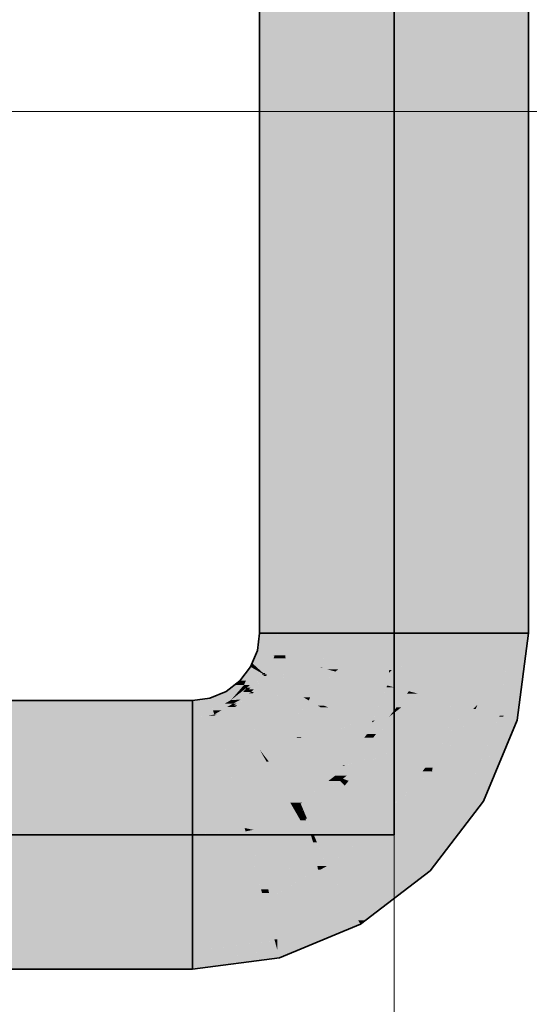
# Model space of a CAD drawing. Extents: x -223 to 557, y -138 to 606.
# Tile 226 of 256: x 139.06 to 141.41, y 355.56 to 360.1. Entities that reach past the tile are written whole.
import ezdxf

# ---------------------------------------------------------------- set-up
doc = ezdxf.new("R2010")
doc.units = 0
doc.layers.get('0').update_dxf_attribs({"lineweight": 35})
doc.layers.add('0-Shading', color=7, linetype='Continuous', lineweight=35)
doc.layers.add('5_EG-AUSBAU', color=7, linetype='Continuous', lineweight=25)
doc.layers.add('H_Ruecklauf', color=5, linetype='Continuous', lineweight=35, true_color=0x0000ff)
doc.layers.add('H_Ruecklauf_Beschriftung', color=5, linetype='Continuous', lineweight=18, true_color=0x0000ff)

# ---------------------------------------------------------------- blocks, each defined once
blk = doc.blocks.new('Shading-A07ALDT91N', base_point=(-32.248, 361.5577))
at = {"layer": '0-Shading', "color": 174, "true_color": 0x0000a0}
for points in [[(140.2527, 358.5075), (140.1696, 358.5075), (140.2527, 362.6745)], [(140.1696, 358.5075), (140.2527, 362.6745), (140.1696, 362.6745)], [(141.4096, 358.5075), (141.3265, 358.5075), (141.4096, 362.6745)], [(141.3265, 358.5075), (141.4096, 362.6745), (141.3265, 362.6745)], [(140.1696, 357.3506), (140.2527, 357.3506), (140.1696, 358.5075)], [(140.2527, 357.3506), (140.2527, 358.5075), (140.1696, 358.5075)], [(141.3265, 357.3506), (141.4096, 357.3506), (141.4096, 358.5075)], [(141.3265, 357.3506), (141.4096, 358.5075), (141.3265, 358.5075)], [(140.1696, 357.2729), (140.2527, 357.2729), (140.1696, 357.3506)], [(140.2527, 357.2729), (140.1696, 357.3506), (140.2527, 357.3506)], [(141.3265, 357.2729), (141.4096, 357.2729), (141.3265, 357.3506)], [(141.4096, 357.2729), (141.3265, 357.3506), (141.4096, 357.3506)], [(140.2382, 357.1927), (140.159, 357.1927), (140.2527, 357.2729)], [(140.159, 357.1927), (140.2527, 357.2729), (140.1696, 357.2729)], [(140.2394, 357.1724), (140.2346, 357.1724), (140.2527, 357.2729)], [(141.3914, 357.1352), (141.3084, 357.1352), (141.4096, 357.2729)], [(141.3084, 357.1352), (141.4096, 357.2729), (141.3265, 357.2729)], [(140.2129, 357.1352), (140.1352, 357.1352), (140.2346, 357.1724)], [(140.1352, 357.1352), (140.2346, 357.1724), (140.1506, 357.1724)], [(140.2346, 357.1724), (140.1506, 357.1724), (140.159, 357.1927)], [(140.2346, 357.1724), (140.2382, 357.1927), (140.159, 357.1927)], [(140.1959, 357.089), (140.1861, 357.089), (140.2393, 357.1712)], [(140.1861, 357.089), (140.2393, 357.1712), (140.2338, 357.1712)], [(140.2027, 357.083), (140.1927, 357.083), (140.2393, 357.1712)], [(140.2393, 357.1712), (140.2338, 357.1712), (140.2346, 357.1724)], [(140.2393, 357.1712), (140.2394, 357.1724), (140.2346, 357.1724)], [(140.1327, 357.1152), (140.126, 357.1152), (140.1281, 357.1179)], [(140.133, 357.1179), (140.1281, 357.1179), (140.1352, 357.1352)], [(140.1327, 357.1152), (140.133, 357.1179), (140.1281, 357.1179)], [(140.1572, 357.1152), (140.1327, 357.1152), (140.1352, 357.1352)], [(140.1861, 357.089), (140.2129, 357.1352), (140.1352, 357.1352)], [(141.2948, 356.8932), (141.2765, 356.8932), (141.3914, 357.1352)], [(141.2765, 356.8932), (141.3914, 357.1352), (141.3084, 357.1352)], [(141.3688, 356.9629), (141.3226, 356.9629), (141.3914, 357.1352)], [(140.1061, 357.0537), (140.0788, 357.0537), (140.1327, 357.1152)], [(140.0788, 357.0537), (140.1327, 357.1152), (140.126, 357.1152)], [(140.1254, 357.0347), (140.0978, 357.0347), (140.1841, 357.0856)], [(140.0978, 357.0347), (140.1841, 357.0856), (140.1199, 357.0856)], [(140.1272, 357.0219), (140.1106, 357.0219), (140.1917, 357.0812)], [(140.1106, 357.0219), (140.1917, 357.0812), (140.179, 357.0812)], [(140.142, 357.0139), (140.1186, 357.0139), (140.2, 357.0764)], [(140.1186, 357.0139), (140.2, 357.0764), (140.1865, 357.0764)], [(140.1841, 357.0856), (140.1199, 357.0856), (140.1327, 357.1152)], [(140.1427, 357.0017), (140.1308, 357.0017), (140.2, 357.0764)], [(140.1781, 357.089), (140.1572, 357.1152), (140.1327, 357.1152)], [(140.1861, 357.089), (140.1781, 357.089), (140.1572, 357.1152)], [(140.1841, 357.0856), (140.1861, 357.089), (140.1781, 357.089)], [(140.1917, 357.0812), (140.179, 357.0812), (140.1841, 357.0856)], [(140.1899, 357.0856), (140.1841, 357.0856), (140.1861, 357.089)], [(140.1885, 357.083), (140.1899, 357.0856), (140.1841, 357.0856)], [(140.1927, 357.083), (140.1959, 357.089), (140.1861, 357.089)], [(140.2, 357.0764), (140.1865, 357.0764), (140.1917, 357.0812)], [(140.1927, 357.083), (140.1885, 357.083), (140.1899, 357.0856)], [(140.1917, 357.0812), (140.1927, 357.083), (140.1885, 357.083)], [(140.1947, 357.0812), (140.1917, 357.0812), (140.1927, 357.083)], [(140.2, 357.0764), (140.1947, 357.0812), (140.1917, 357.0812)], [(140.2, 357.0764), (140.2027, 357.083), (140.1927, 357.083)], [(140.0717, 357.0045), (140.0146, 357.0045), (140.0978, 357.0347)], [(140.0146, 357.0045), (140.0978, 357.0347), (140.054, 357.0347)], [(140.0978, 357.0347), (140.054, 357.0347), (140.0788, 357.0537)], [(140.0978, 357.0347), (140.1061, 357.0537), (140.0788, 357.0537)], [(140.1106, 357.0219), (140.0868, 357.0219), (140.0978, 357.0347)], [(140.1106, 357.0219), (140.1254, 357.0347), (140.0978, 357.0347)], [(140.0325, 356.9735), (139.9398, 356.9735), (140.0146, 357.0045)], [(140.0374, 356.9649), (140.0717, 357.0045), (140.0146, 357.0045)], [(140.0612, 356.9649), (140.0374, 356.9649), (140.1106, 357.0219)], [(140.0374, 356.9649), (140.0894, 357.0054), (140.0725, 357.0054)], [(140.0635, 356.9484), (140.0469, 356.9484), (140.1375, 356.995)], [(140.0669, 356.9408), (140.0513, 356.9408), (140.1375, 356.995)], [(140.062, 356.9658), (140.1308, 357.0017), (140.0931, 357.0017)], [(140.0807, 356.9658), (140.062, 356.9658), (140.1375, 356.995)], [(140.062, 356.9658), (140.1375, 356.995), (140.1178, 356.995)], [(140.0725, 357.0054), (140.1106, 357.0219), (140.0868, 357.0219)], [(140.0894, 357.0054), (140.0725, 357.0054), (140.1106, 357.0219)], [(140.1308, 357.0017), (140.0931, 357.0017), (140.1297, 357.0028)], [(140.0931, 357.0017), (140.1297, 357.0028), (140.0941, 357.0028)], [(140.0941, 357.0028), (140.1186, 357.0139), (140.1037, 357.0139)], [(140.1297, 357.0028), (140.0941, 357.0028), (140.1186, 357.0139)], [(140.1186, 357.0139), (140.1037, 357.0139), (140.1106, 357.0219)], [(140.1186, 357.0139), (140.1272, 357.0219), (140.1106, 357.0219)], [(140.1375, 356.995), (140.1178, 356.995), (140.1308, 357.0017)], [(140.1308, 357.0017), (140.142, 357.0139), (140.1186, 357.0139)], [(140.1375, 356.995), (140.1427, 357.0017), (140.1308, 357.0017)], [(99.1439, 356.8998), (139.8596, 356.8998), (99.1439, 356.9629)], [(139.8596, 356.8998), (99.1439, 356.9629), (139.8596, 356.9629)], [(139.9426, 356.9629), (139.8596, 356.9629), (139.9398, 356.9735)], [(139.955, 356.917), (139.8596, 356.917), (139.9426, 356.9629)], [(139.8596, 356.917), (139.9426, 356.9629), (139.8596, 356.9629)], [(139.9421, 356.9649), (140.0325, 356.9735), (139.9398, 356.9735)], [(140.0374, 356.9649), (139.9421, 356.9649), (140.0325, 356.9735)], [(139.955, 356.917), (140.0374, 356.9649), (139.9421, 356.9649)], [(139.9929, 356.917), (139.955, 356.917), (140.0469, 356.9484)], [(139.955, 356.917), (140.0469, 356.9484), (140.009, 356.9484)], [(140.0469, 356.9484), (140.009, 356.9484), (140.0374, 356.9649)], [(140.0561, 356.9325), (140.0195, 356.9325), (140.0469, 356.9484)], [(140.0469, 356.9484), (140.0612, 356.9649), (140.0374, 356.9649)], [(140.0469, 356.9484), (140.0807, 356.9658), (140.062, 356.9658)], [(140.0513, 356.9408), (140.0635, 356.9484), (140.0469, 356.9484)], [(140.0561, 356.9325), (140.0669, 356.9408), (140.0513, 356.9408)], [(141.3605, 356.8998), (141.2974, 356.8998), (141.3688, 356.9629)], [(141.2974, 356.8998), (141.3688, 356.9629), (141.3226, 356.9629)], [(99.1439, 356.8799), (139.8596, 356.8799), (99.1439, 356.8998)], [(139.8596, 356.8799), (99.1439, 356.8998), (139.8596, 356.8998)], [(139.8596, 356.8998), (139.955, 356.917), (139.8596, 356.917)], [(139.9596, 356.8998), (139.8596, 356.8998), (139.955, 356.917)], [(139.9601, 356.8979), (139.8596, 356.8979), (139.9596, 356.8998)], [(139.8596, 356.8979), (139.9596, 356.8998), (139.8596, 356.8998)], [(139.8596, 356.8799), (139.9601, 356.8979), (139.8596, 356.8979)], [(139.8596, 356.8799), (139.9613, 356.8932), (139.9341, 356.8932)], [(139.9613, 356.8932), (139.9341, 356.8932), (139.9601, 356.8979)], [(139.9601, 356.8979), (139.9929, 356.917), (139.955, 356.917)], [(139.9726, 356.8979), (139.9601, 356.8979), (140.0561, 356.9325)], [(139.9601, 356.8979), (140.0561, 356.9325), (140.0195, 356.9325)], [(139.9613, 356.8932), (139.9726, 356.8979), (139.9601, 356.8979)], [(141.2484, 356.8252), (141.293, 356.8888), (141.2747, 356.8888)], [(141.293, 356.8888), (141.2747, 356.8888), (141.2765, 356.8932)], [(141.293, 356.8888), (141.2948, 356.8932), (141.2765, 356.8932)], [(141.3568, 356.8717), (141.281, 356.8717), (141.293, 356.8888)], [(141.359, 356.8888), (141.293, 356.8888), (141.3605, 356.8998)], [(141.293, 356.8888), (141.3605, 356.8998), (141.2974, 356.8998)], [(141.3568, 356.8717), (141.359, 356.8888), (141.293, 356.8888)], [(141.3375, 356.8252), (141.2484, 356.8252), (141.3568, 356.8717)], [(141.2484, 356.8252), (141.3568, 356.8717), (141.281, 356.8717)], [(141.2078, 356.5395), (141.13, 356.5395), (141.2484, 356.8252)], [(141.2019, 356.4979), (141.3375, 356.8252), (141.2484, 356.8252)], [(141.2019, 356.4979), (141.0981, 356.4979), (141.13, 356.5395)], [(141.2019, 356.4979), (141.2078, 356.5395), (141.13, 356.5395)], [(141.0007, 356.2356), (140.8969, 356.2356), (141.2019, 356.4979)], [(140.8969, 356.2356), (141.2019, 356.4979), (141.0981, 356.4979)], [(140.9556, 356.1769), (140.8203, 356.1769), (140.8969, 356.2356)], [(140.9556, 356.1769), (141.0007, 356.2356), (140.8969, 356.2356)], [(140.8962, 356.1313), (140.7609, 356.1313), (140.9556, 356.1769)], [(140.7609, 356.1313), (140.9556, 356.1769), (140.8203, 356.1769)], [(140.593, 356.0025), (140.8962, 356.1313), (140.7609, 356.1313)], [(140.705, 356.0025), (140.593, 356.0025), (140.8962, 356.1313)], [(140.6575, 355.9482), (140.6244, 355.9482), (140.8962, 356.1313)], [(140.6244, 355.9482), (140.4619, 355.9482), (140.593, 356.0025)], [(140.6244, 355.9482), (140.705, 356.0025), (140.593, 356.0025)], [(140.3879, 355.8606), (140.2505, 355.8606), (140.6244, 355.9482)], [(140.2505, 355.8606), (140.6244, 355.9482), (140.4619, 355.9482)], [(140.6346, 355.9306), (140.5768, 355.9306), (140.6244, 355.9482)], [(140.6346, 355.9306), (140.6575, 355.9482), (140.6244, 355.9482)], [(140.3439, 355.8102), (140.2515, 355.8102), (140.6346, 355.9306)], [(140.2515, 355.8102), (140.6346, 355.9306), (140.5768, 355.9306)], [(139.9707, 355.806), (139.8596, 355.806), (140.2397, 355.8543)], [(139.8596, 355.806), (140.2397, 355.8543), (140.227, 355.8543)], [(140.2515, 355.8102), (139.994, 355.8102), (140.2397, 355.8543)], [(140.2397, 355.8543), (140.227, 355.8543), (140.2393, 355.856)], [(140.2425, 355.856), (140.2393, 355.856), (140.2505, 355.8606)], [(140.2397, 355.8543), (140.2425, 355.856), (140.2393, 355.856)], [(140.2506, 355.8543), (140.2397, 355.8543), (140.2505, 355.8606)], [(140.2515, 355.8102), (140.2506, 355.8543), (140.2397, 355.8543)], [(140.2515, 355.8102), (140.3879, 355.8606), (140.2505, 355.8606)], [(99.1439, 355.786), (139.8596, 355.786), (99.1439, 355.806)], [(139.8596, 355.786), (99.1439, 355.806), (139.8596, 355.806)], [(140.0476, 355.786), (139.8596, 355.786), (140.2515, 355.8102)], [(139.8596, 355.786), (140.2515, 355.8102), (139.994, 355.8102)], [(139.8596, 355.786), (139.9707, 355.806), (139.8596, 355.806)], [(140.1634, 355.7637), (139.8596, 355.7637), (140.1634, 355.7997)], [(140.2543, 355.7997), (140.1634, 355.7997), (140.2515, 355.8102)], [(140.2608, 355.7757), (140.1634, 355.7757), (140.2543, 355.7997)], [(140.1634, 355.7757), (140.2543, 355.7997), (140.1634, 355.7997)], [(140.2608, 355.7757), (140.3439, 355.8102), (140.2515, 355.8102)], [(99.1439, 355.7637), (139.8596, 355.7637), (99.1439, 355.786)], [(139.8596, 355.7637), (99.1439, 355.786), (139.8596, 355.786)], [(99.1439, 355.7229), (139.8596, 355.7229), (99.1439, 355.7637)], [(139.8596, 355.7229), (99.1439, 355.7637), (139.8596, 355.7637)], [(139.8596, 355.7637), (140.0476, 355.786), (139.8596, 355.786)], [(140.1634, 355.7629), (139.8596, 355.7629), (140.1634, 355.7637)], [(139.8596, 355.7629), (140.1634, 355.7637), (139.8596, 355.7637)], [(139.8596, 355.7229), (140.1634, 355.7629), (139.8596, 355.7629)], [(140.1634, 355.7629), (140.2608, 355.7757), (140.1634, 355.7757)]]:
    blk.add_solid(points, dxfattribs=at)
at = {"layer": '0-Shading', "color": 172, "true_color": 0x0000d9}
for points in [[(140.4796, 357.3506), (140.2527, 357.3506), (140.4796, 362.6745)], [(140.2527, 357.3506), (140.4796, 362.6745), (140.2527, 362.6745)], [(141.0996, 357.2729), (141.3265, 362.6745), (141.0996, 362.6745)], [(141.3265, 357.4587), (141.1074, 357.4587), (141.3265, 362.6745)], [(141.2321, 357.3182), (141.1015, 357.3182), (141.3265, 357.4587)], [(141.1015, 357.3182), (141.3265, 357.4587), (141.1074, 357.4587)], [(141.3265, 357.3506), (141.2538, 357.3506), (141.3265, 357.4587)], [(140.2527, 357.2729), (140.2735, 357.2729), (140.2527, 357.3506)], [(140.2735, 357.2729), (140.4796, 357.2729), (140.2527, 357.3506)], [(140.4796, 357.2729), (140.4796, 357.3506), (140.2527, 357.3506)], [(141.2321, 357.3182), (141.3179, 357.3182), (141.3265, 357.3506)], [(141.2321, 357.3182), (141.3265, 357.3506), (141.2538, 357.3506)], [(141.3057, 357.2729), (141.3265, 357.2729), (141.3265, 357.3506)], [(141.0996, 357.2729), (141.2016, 357.2729), (141.2321, 357.3182)], [(141.0996, 357.2729), (141.2321, 357.3182), (141.1015, 357.3182)], [(141.2016, 357.2729), (141.3057, 357.2729), (141.2321, 357.3182)], [(141.3057, 357.2729), (141.2321, 357.3182), (141.3179, 357.3182)], [(140.2873, 357.1712), (140.2393, 357.1712), (140.2735, 357.2729)], [(140.2393, 357.1712), (140.2735, 357.2729), (140.2527, 357.2729)], [(140.2891, 357.1578), (140.4796, 357.2729), (140.2735, 357.2729)], [(140.4589, 357.1578), (140.2891, 357.1578), (140.4796, 357.2729)], [(140.4587, 357.1144), (140.4511, 357.1144), (140.4796, 357.2729)], [(141.1775, 356.952), (141.0573, 356.952), (141.3057, 357.2729)], [(141.0573, 356.952), (141.3057, 357.2729), (141.2016, 357.2729)], [(141.1295, 357.1125), (141.0785, 357.1125), (141.2016, 357.2729)], [(141.0785, 357.1125), (141.2016, 357.2729), (141.0996, 357.2729)], [(141.2804, 356.9229), (141.1658, 356.9229), (141.3265, 357.2729)], [(141.1658, 356.9229), (141.3265, 357.2729), (141.3057, 357.2729)], [(140.2891, 357.1578), (140.2337, 357.1578), (140.2393, 357.1712)], [(140.2891, 357.1578), (140.2873, 357.1712), (140.2393, 357.1712)], [(140.2788, 357.0764), (140.2, 357.0764), (140.2891, 357.1578)], [(140.2, 357.0764), (140.2891, 357.1578), (140.2337, 357.1578)], [(140.4511, 357.1144), (140.2836, 357.1144), (140.2891, 357.1578)], [(140.4511, 357.1144), (140.4589, 357.1578), (140.2891, 357.1578)], [(140.2735, 357.034), (140.1674, 357.034), (140.2, 357.0764)], [(140.2735, 357.034), (140.2788, 357.0764), (140.2, 357.0764)], [(140.4043, 357.034), (140.2735, 357.034), (140.4511, 357.1144)], [(140.2735, 357.034), (140.4511, 357.1144), (140.2836, 357.1144)], [(140.4025, 356.9774), (140.3714, 356.9774), (140.4585, 357.1125)], [(140.3714, 356.9774), (140.4585, 357.1125), (140.4499, 357.1125)], [(140.4585, 357.1125), (140.4499, 357.1125), (140.4511, 357.1144)], [(140.4585, 357.1125), (140.4587, 357.1144), (140.4511, 357.1144)], [(141.0573, 356.952), (141.1295, 357.1125), (141.0785, 357.1125)], [(140.2566, 356.995), (140.1375, 356.995), (140.2735, 357.034)], [(140.1375, 356.995), (140.2735, 357.034), (140.1674, 357.034)], [(140.3965, 356.9629), (140.2427, 356.9629), (140.2735, 357.034)], [(140.3714, 356.9774), (140.4043, 357.034), (140.2735, 357.034)], [(140.166, 356.9664), (140.1003, 356.9664), (140.1375, 356.995)], [(140.2526, 356.9858), (140.1467, 356.9858), (140.1375, 356.995)], [(140.2526, 356.9858), (140.2566, 356.995), (140.1375, 356.995)], [(140.166, 356.9664), (140.2526, 356.9858), (140.1467, 356.9858)], [(140.2442, 356.9664), (140.166, 356.9664), (140.2526, 356.9858)], [(140.2, 356.9325), (140.0561, 356.9325), (140.166, 356.9664)], [(140.0561, 356.9325), (140.166, 356.9664), (140.1003, 356.9664)], [(140.2206, 356.9119), (140.2442, 356.9664), (140.166, 356.9664)], [(140.3573, 356.9119), (140.2206, 356.9119), (140.3965, 356.9629)], [(140.2206, 356.9119), (140.3965, 356.9629), (140.2427, 356.9629)], [(140.3965, 356.9629), (140.4025, 356.9774), (140.3714, 356.9774)], [(141.1559, 356.9256), (141.0464, 356.9256), (141.0573, 356.952)], [(141.1743, 356.944), (141.0871, 356.944), (141.0573, 356.952)], [(141.1743, 356.944), (141.1775, 356.952), (141.0573, 356.952)], [(141.1559, 356.9256), (141.1743, 356.944), (141.0871, 356.944)], [(141.1669, 356.9256), (141.1559, 356.9256), (141.1743, 356.944)], [(139.9649, 356.8799), (139.8596, 356.8799), (139.9613, 356.8932)], [(140.0788, 356.8932), (139.9613, 356.8932), (140.0763, 356.8976)], [(139.9613, 356.8932), (140.0763, 356.8976), (139.9717, 356.8976)], [(139.9846, 356.8062), (140.0788, 356.8932), (139.9613, 356.8932)], [(140.0763, 356.8976), (139.9717, 356.8976), (140.0561, 356.9325)], [(140.129, 356.8062), (139.9846, 356.8062), (140.0788, 356.8932)], [(140.1842, 356.8976), (140.0763, 356.8976), (140.0561, 356.9325)], [(140.1317, 356.9119), (140.2, 356.9325), (140.0561, 356.9325)], [(140.2036, 356.8922), (140.0794, 356.8922), (140.0763, 356.8976)], [(140.2036, 356.8922), (140.1842, 356.8976), (140.0763, 356.8976)], [(140.129, 356.8062), (140.2036, 356.8922), (140.0794, 356.8922)], [(140.2206, 356.9119), (140.1317, 356.9119), (140.2, 356.9325)], [(140.2036, 356.8922), (140.2206, 356.9119), (140.1317, 356.9119)], [(140.298, 356.8345), (140.1536, 356.8345), (140.2206, 356.9119)], [(140.298, 356.8345), (140.3573, 356.9119), (140.2206, 356.9119)], [(140.964, 356.6353), (141.2765, 356.8932), (141.145, 356.8932)], [(141.0226, 356.7188), (140.9797, 356.7188), (141.1658, 356.9229)], [(140.9797, 356.7188), (141.1658, 356.9229), (141.1536, 356.9229)], [(140.9954, 356.8025), (141.1559, 356.9256), (141.0464, 356.9256)], [(141.1119, 356.8739), (141.0886, 356.8739), (141.1559, 356.9256)], [(141.2765, 356.8932), (141.145, 356.8932), (141.1658, 356.9229)], [(141.1658, 356.9229), (141.1536, 356.9229), (141.1559, 356.9256)], [(141.1658, 356.9229), (141.1669, 356.9256), (141.1559, 356.9256)], [(141.2765, 356.8932), (141.2804, 356.9229), (141.1658, 356.9229)], [(141.2484, 356.8252), (141.1941, 356.8252), (141.2765, 356.8932)], [(99.1439, 356.7076), (139.8596, 356.7076), (99.1439, 356.8799)], [(139.8596, 356.7076), (99.1439, 356.8799), (139.8596, 356.8799)], [(140.0041, 356.7336), (139.8596, 356.7336), (139.9649, 356.8799)], [(139.8596, 356.7336), (139.9649, 356.8799), (139.8596, 356.8799)], [(140.9797, 356.7188), (141.1119, 356.8739), (141.0886, 356.8739)], [(141.0384, 356.8025), (140.9954, 356.8025), (141.0886, 356.8739)], [(140.0041, 356.7336), (140.129, 356.8062), (139.9846, 356.8062)], [(140.1696, 356.736), (140.0083, 356.736), (140.129, 356.8062)], [(140.2611, 356.8062), (140.129, 356.8062), (140.298, 356.8345)], [(140.129, 356.8062), (140.298, 356.8345), (140.1536, 356.8345)], [(140.1696, 356.736), (140.2611, 356.8062), (140.129, 356.8062)], [(140.9797, 356.7188), (140.9607, 356.7188), (140.9954, 356.8025)], [(140.9659, 356.6353), (140.964, 356.6353), (141.2484, 356.8252)], [(140.964, 356.6353), (141.2484, 356.8252), (141.1941, 356.8252)], [(141.1694, 356.6347), (140.965, 356.6347), (141.2484, 356.8252)], [(140.9797, 356.7188), (141.0384, 356.8025), (140.9954, 356.8025)], [(134.169, 356.7007), (139.1483, 356.7076), (134.1436, 356.7076)], [(134.169, 356.7007), (139.1465, 356.7007), (139.1483, 356.7076)], [(139.1337, 356.6529), (139.8596, 356.6529), (139.1483, 356.7076)], [(139.8596, 356.6529), (139.1483, 356.7076), (139.8596, 356.7076)], [(139.8596, 356.7076), (140.0041, 356.7336), (139.8596, 356.7336)], [(140.0111, 356.7076), (139.8596, 356.7076), (140.0041, 356.7336)], [(140.0201, 356.674), (139.8596, 356.674), (140.0111, 356.7076)], [(139.8596, 356.674), (140.0111, 356.7076), (139.8596, 356.7076)], [(140.1638, 356.7336), (140.0041, 356.7336), (140.1696, 356.736)], [(140.0041, 356.7336), (140.1696, 356.736), (140.0083, 356.736)], [(140.0201, 356.674), (140.1638, 356.7336), (140.0041, 356.7336)], [(140.9673, 356.6529), (140.9335, 356.6529), (140.9797, 356.7188)], [(140.9335, 356.6529), (140.9797, 356.7188), (140.9607, 356.7188)], [(140.964, 356.6353), (141.0226, 356.7188), (140.9797, 356.7188)], [(134.3475, 356.6529), (139.1337, 356.6529), (134.169, 356.7007)], [(139.1337, 356.6529), (134.169, 356.7007), (139.1465, 356.7007)], [(139.8596, 356.6529), (140.0201, 356.674), (139.8596, 356.674)], [(140.8189, 356.5036), (140.964, 356.6353), (140.9199, 356.6353)], [(140.8189, 356.5036), (140.963, 356.6329), (140.9614, 356.6329)], [(141.13, 356.5395), (140.8588, 356.5395), (140.965, 356.6347)], [(140.964, 356.6353), (140.9199, 356.6353), (140.9335, 356.6529)], [(140.964, 356.6353), (140.9673, 356.6529), (140.9335, 356.6529)], [(140.963, 356.6329), (140.9614, 356.6329), (140.965, 356.6347)], [(140.9614, 356.6329), (140.965, 356.6347), (140.9634, 356.6347)], [(140.965, 356.6347), (140.9634, 356.6347), (140.964, 356.6353)], [(140.965, 356.6347), (140.9659, 356.6353), (140.964, 356.6353)], [(141.13, 356.5395), (141.1694, 356.6347), (140.965, 356.6347)], [(141.1025, 356.5036), (140.8189, 356.5036), (141.13, 356.5395)], [(140.8189, 356.5036), (141.13, 356.5395), (140.8588, 356.5395)], [(140.8502, 356.3961), (140.7364, 356.3961), (140.8189, 356.5036)], [(140.8969, 356.2356), (141.1025, 356.5036), (140.8189, 356.5036)], [(140.8969, 356.2356), (140.5273, 356.2356), (140.7364, 356.3961)], [(140.8969, 356.2356), (140.8502, 356.3961), (140.7364, 356.3961)], [(140.8492, 356.199), (140.4796, 356.199), (140.8969, 356.2356)], [(140.4796, 356.199), (140.8969, 356.2356), (140.5273, 356.2356)], [(140.2761, 356.0876), (140.2104, 356.0876), (140.4389, 356.1822)], [(140.5639, 356.0529), (140.2166, 356.0529), (140.4796, 356.199)], [(140.2166, 356.0529), (140.4493, 356.1822), (140.4389, 356.1822)], [(140.4493, 356.1822), (140.4389, 356.1822), (140.4796, 356.199)], [(140.593, 356.0025), (140.8492, 356.199), (140.4796, 356.199)], [(140.1919, 356.0329), (139.8596, 356.0329), (140.1805, 356.0752)], [(140.2126, 356.0752), (140.1805, 356.0752), (140.2104, 356.0876)], [(140.238, 355.8606), (140.2126, 356.0752), (140.1805, 356.0752)], [(140.2166, 356.0529), (140.2761, 356.0876), (140.2104, 356.0876)], [(140.2505, 355.8606), (140.238, 355.8606), (140.2126, 356.0752)], [(99.1439, 355.806), (139.8596, 355.806), (99.1439, 356.0329)], [(139.8596, 355.806), (99.1439, 356.0329), (139.8596, 356.0329)], [(140.2393, 355.856), (139.8596, 355.856), (140.1919, 356.0329)], [(139.8596, 355.856), (140.1919, 356.0329), (139.8596, 356.0329)], [(140.2255, 356.0025), (140.5639, 356.0529), (140.2166, 356.0529)], [(140.593, 356.0025), (140.2255, 356.0025), (140.5639, 356.0529)], [(140.2505, 355.8606), (140.593, 356.0025), (140.2255, 356.0025)], [(139.8596, 355.806), (140.2393, 355.856), (139.8596, 355.856)], [(140.2393, 355.856), (140.2505, 355.8606), (140.238, 355.8606)]]:
    blk.add_solid(points, dxfattribs=at)
at = {"layer": '0-Shading', "color": 5, "true_color": 0x0000fa}
for points in [[(140.7896, 357.3399), (140.4796, 357.3399), (140.7896, 362.6745)], [(140.4796, 357.3399), (140.7896, 362.6745), (140.4796, 362.6745)], [(141.0996, 357.4496), (140.7896, 357.4496), (141.0996, 362.6745)], [(140.7896, 357.4496), (141.0996, 362.6745), (140.7896, 362.6745)], [(140.7896, 357.2729), (140.9393, 357.2729), (141.0996, 357.4496)], [(140.7896, 357.2729), (141.0996, 357.4496), (140.7896, 357.4496)], [(140.9393, 357.2729), (141.0996, 357.2729), (141.0996, 357.4496)], [(140.4796, 357.2729), (140.7123, 357.2729), (140.7896, 357.3399)], [(140.4796, 357.2729), (140.7896, 357.3399), (140.4796, 357.3399)], [(140.7123, 357.2729), (140.7896, 357.2729), (140.7896, 357.3399)], [(140.5379, 357.1125), (140.4585, 357.1125), (140.7123, 357.2729)], [(140.4585, 357.1125), (140.7123, 357.2729), (140.5432, 357.2729)], [(140.4585, 357.1125), (140.5432, 357.2729), (140.4796, 357.2729)], [(140.7677, 357.1069), (140.5318, 357.1069), (140.7896, 357.2729)], [(140.5318, 357.1069), (140.7896, 357.2729), (140.7123, 357.2729)], [(140.801, 357.0894), (140.7654, 357.0894), (140.9393, 357.2729)], [(140.7784, 357.1031), (140.7672, 357.1031), (140.7896, 357.2729)], [(140.7784, 357.1031), (140.9393, 357.2729), (140.7896, 357.2729)], [(140.8925, 357.0659), (140.7833, 357.0659), (141.012, 357.2729)], [(140.7833, 357.0659), (141.012, 357.2729), (140.9393, 357.2729)], [(141.0785, 357.1125), (140.9194, 357.1125), (141.0996, 357.2729)], [(140.9194, 357.1125), (141.0996, 357.2729), (141.012, 357.2729)], [(140.3965, 356.9629), (140.5199, 357.096), (140.4516, 357.096)], [(140.5199, 357.096), (140.4516, 357.096), (140.4585, 357.1125)], [(140.5318, 357.1069), (140.4791, 357.1069), (140.4585, 357.1125)], [(140.5318, 357.1069), (140.5379, 357.1125), (140.4585, 357.1125)], [(140.5199, 357.096), (140.5318, 357.1069), (140.4791, 357.1069)], [(140.6833, 357.0522), (140.4793, 357.0522), (140.5199, 357.096)], [(140.6777, 357.096), (140.5199, 357.096), (140.5318, 357.1069)], [(140.5445, 357.0894), (140.6777, 357.096), (140.5199, 357.096)], [(140.7654, 357.0894), (140.7677, 357.1069), (140.5318, 357.1069)], [(140.7654, 357.0894), (140.5445, 357.0894), (140.6777, 357.096)], [(140.6833, 357.0522), (140.7654, 357.0894), (140.5445, 357.0894)], [(140.7605, 357.0522), (140.6833, 357.0522), (140.7654, 357.0894)], [(140.7579, 357.0322), (140.801, 357.0894), (140.7654, 357.0894)], [(140.7654, 357.0894), (140.7784, 357.1031), (140.7672, 357.1031)], [(141.0096, 357.0659), (140.8925, 357.0659), (141.0785, 357.1125)], [(140.8925, 357.0659), (141.0785, 357.1125), (140.9194, 357.1125)], [(140.9872, 356.9935), (140.9025, 356.9935), (141.0785, 357.1125)], [(141.0603, 356.9746), (140.9727, 356.9746), (141.0785, 357.1125)], [(140.5125, 356.9629), (140.3965, 356.9629), (140.6833, 357.0522)], [(140.3965, 356.9629), (140.6833, 357.0522), (140.4793, 357.0522)], [(140.7191, 356.9386), (140.466, 356.9386), (140.7579, 357.0322)], [(140.466, 356.9386), (140.7579, 357.0322), (140.645, 357.0322)], [(140.7579, 357.0322), (140.645, 357.0322), (140.6833, 357.0522)], [(140.7579, 357.0322), (140.7605, 357.0522), (140.6833, 357.0522)], [(140.7896, 357.0237), (140.7544, 357.0237), (140.7579, 357.0322)], [(140.873, 357.0322), (140.7579, 357.0322), (140.8925, 357.0659)], [(140.7579, 357.0322), (140.8925, 357.0659), (140.7833, 357.0659)], [(140.8576, 357.0055), (140.873, 357.0322), (140.7579, 357.0322)], [(140.9203, 357.0055), (140.8576, 357.0055), (141.0096, 357.0659)], [(140.8576, 357.0055), (141.0096, 357.0659), (140.8925, 357.0659)], [(140.7005, 356.8694), (140.6905, 356.8694), (140.7896, 357.0237)], [(140.6905, 356.8694), (140.7896, 357.0237), (140.7544, 357.0237)], [(140.8001, 356.9306), (140.7358, 356.9306), (140.8576, 357.0055)], [(140.7358, 356.9306), (140.8576, 357.0055), (140.7791, 357.0055)], [(140.8576, 357.0055), (140.7791, 357.0055), (140.7896, 357.0237)], [(140.8221, 356.9306), (140.8001, 356.9306), (140.9025, 356.9935)], [(140.8001, 356.9306), (140.9025, 356.9935), (140.8484, 356.9935)], [(140.9025, 356.9935), (140.8484, 356.9935), (140.8576, 357.0055)], [(140.9025, 356.9935), (140.9203, 357.0055), (140.8576, 357.0055)], [(140.9727, 356.9746), (140.8784, 356.9746), (140.9025, 356.9935)], [(140.9727, 356.9746), (140.9872, 356.9935), (140.9025, 356.9935)], [(140.4516, 356.9311), (140.3721, 356.9311), (140.3965, 356.9629)], [(140.466, 356.9386), (140.4386, 356.9386), (140.3965, 356.9629)], [(140.466, 356.9386), (140.5125, 356.9629), (140.3965, 356.9629)], [(140.4516, 356.9311), (140.466, 356.9386), (140.4386, 356.9386)], [(140.4874, 356.9311), (140.4516, 356.9311), (140.466, 356.9386)], [(140.6871, 356.8612), (140.7191, 356.9386), (140.466, 356.9386)], [(140.8053, 356.8073), (140.7055, 356.8073), (140.9727, 356.9746)], [(140.8342, 356.8879), (140.7673, 356.8879), (140.9727, 356.9746)], [(140.7673, 356.8879), (140.9727, 356.9746), (140.8784, 356.9746)], [(140.9967, 356.8056), (140.8037, 356.8056), (141.0573, 356.952)], [(140.8037, 356.8056), (141.0573, 356.952), (140.95, 356.952)], [(141.0573, 356.952), (140.95, 356.952), (140.9727, 356.9746)], [(141.0573, 356.952), (141.0603, 356.9746), (140.9727, 356.9746)], [(140.298, 356.8345), (140.4516, 356.9311), (140.3721, 356.9311)], [(140.5981, 356.8465), (140.3171, 356.8465), (140.4516, 356.9311)], [(140.5727, 356.8612), (140.4874, 356.9311), (140.4516, 356.9311)], [(140.6871, 356.8612), (140.5727, 356.8612), (140.4874, 356.9311)], [(140.7005, 356.8694), (140.8001, 356.9306), (140.7358, 356.9306)], [(140.7673, 356.8879), (140.7305, 356.8879), (140.8001, 356.9306)], [(140.7673, 356.8879), (140.8221, 356.9306), (140.8001, 356.9306)], [(140.5443, 356.8345), (140.298, 356.8345), (140.5981, 356.8465)], [(140.298, 356.8345), (140.5981, 356.8465), (140.3171, 356.8465)], [(140.665, 356.8079), (140.4254, 356.8079), (140.5981, 356.8465)], [(140.5981, 356.8465), (140.6871, 356.8612), (140.5727, 356.8612)], [(140.681, 356.8465), (140.5981, 356.8465), (140.6871, 356.8612)], [(140.665, 356.8079), (140.681, 356.8465), (140.5981, 356.8465)], [(140.706, 356.8079), (140.665, 356.8079), (140.7673, 356.8879)], [(140.665, 356.8079), (140.7332, 356.8612), (140.6871, 356.8612)], [(140.7332, 356.8612), (140.6871, 356.8612), (140.7673, 356.8879)], [(140.6871, 356.8612), (140.7673, 356.8879), (140.7305, 356.8879)], [(140.6871, 356.8612), (140.7005, 356.8694), (140.6905, 356.8694)], [(140.7055, 356.8073), (140.8342, 356.8879), (140.7673, 356.8879)], [(140.343, 356.7895), (140.2393, 356.7895), (140.298, 356.8345)], [(140.3588, 356.793), (140.3394, 356.793), (140.298, 356.8345)], [(140.3588, 356.793), (140.5443, 356.8345), (140.298, 356.8345)], [(140.6536, 356.793), (140.3588, 356.793), (140.665, 356.8079)], [(140.3588, 356.793), (140.665, 356.8079), (140.4254, 356.8079)], [(140.6934, 356.7915), (140.6524, 356.7915), (140.665, 356.8079)], [(140.7055, 356.8073), (140.6662, 356.8073), (140.665, 356.8079)], [(140.7055, 356.8073), (140.706, 356.8079), (140.665, 356.8079)], [(140.6934, 356.7915), (140.7055, 356.8073), (140.6662, 356.8073)], [(140.7896, 356.7915), (140.6934, 356.7915), (140.8037, 356.8056)], [(140.6934, 356.7915), (140.8037, 356.8056), (140.7042, 356.8056)], [(140.8037, 356.8056), (140.7042, 356.8056), (140.7055, 356.8073)], [(140.8037, 356.8056), (140.8053, 356.8073), (140.7055, 356.8073)], [(140.8619, 356.7563), (140.7544, 356.7563), (140.9954, 356.8025)], [(140.7544, 356.7563), (140.9954, 356.8025), (140.8006, 356.8025)], [(140.905, 356.7331), (140.7946, 356.7331), (140.9954, 356.8025)], [(140.9954, 356.8025), (140.8006, 356.8025), (140.8037, 356.8056)], [(140.9954, 356.8025), (140.9967, 356.8056), (140.8037, 356.8056)], [(140.9516, 356.6967), (140.8576, 356.6967), (140.9954, 356.8025)], [(140.3965, 356.736), (140.1696, 356.736), (140.343, 356.7895)], [(140.1696, 356.736), (140.343, 356.7895), (140.2393, 356.7895)], [(140.343, 356.7895), (140.3588, 356.793), (140.3394, 356.793)], [(140.364, 356.7895), (140.343, 356.7895), (140.3588, 356.793)], [(140.4626, 356.6699), (140.364, 356.7895), (140.343, 356.7895)], [(140.5523, 356.661), (140.6536, 356.793), (140.3588, 356.793)], [(140.5393, 356.6699), (140.4626, 356.6699), (140.364, 356.7895)], [(140.5674, 356.6656), (140.5558, 356.6656), (140.6934, 356.7915)], [(140.5558, 356.6656), (140.6934, 356.7915), (140.6524, 356.7915)], [(140.6795, 356.6989), (140.6007, 356.6989), (140.7544, 356.7563)], [(140.6007, 356.6989), (140.7544, 356.7563), (140.6582, 356.7563)], [(140.7544, 356.7563), (140.6582, 356.7563), (140.6934, 356.7915)], [(140.7544, 356.7563), (140.7896, 356.7915), (140.6934, 356.7915)], [(140.7946, 356.7331), (140.7241, 356.7331), (140.7544, 356.7563)], [(140.7946, 356.7331), (140.8619, 356.7563), (140.7544, 356.7563)], [(140.2014, 356.6808), (140.0365, 356.6808), (140.1696, 356.736)], [(140.2119, 356.6808), (140.2014, 356.6808), (140.1696, 356.736)], [(140.2122, 356.6804), (140.3965, 356.736), (140.1696, 356.736)], [(140.4521, 356.6804), (140.2122, 356.6804), (140.3965, 356.736)], [(140.714, 356.6989), (140.6795, 356.6989), (140.7946, 356.7331)], [(140.6795, 356.6989), (140.7946, 356.7331), (140.7241, 356.7331)], [(140.8576, 356.6967), (140.709, 356.6967), (140.7946, 356.7331)], [(140.8576, 356.6967), (140.905, 356.7331), (140.7946, 356.7331)], [(140.0257, 356.6529), (139.8596, 356.6529), (140.0201, 356.674)], [(140.2053, 356.674), (140.0201, 356.674), (140.2014, 356.6808)], [(140.0201, 356.674), (140.2014, 356.6808), (140.0365, 356.6808)], [(140.0723, 356.479), (140.2053, 356.674), (140.0201, 356.674)], [(140.318, 356.479), (140.0723, 356.479), (140.2053, 356.674)], [(140.2122, 356.6804), (140.2016, 356.6804), (140.2014, 356.6808)], [(140.2122, 356.6804), (140.2119, 356.6808), (140.2014, 356.6808)], [(140.3103, 356.4922), (140.2122, 356.6804), (140.2016, 356.6804)], [(140.4626, 356.6699), (140.2203, 356.6699), (140.2122, 356.6804)], [(140.3568, 356.4922), (140.3103, 356.4922), (140.2122, 356.6804)], [(140.4626, 356.6699), (140.4521, 356.6804), (140.2122, 356.6804)], [(140.2622, 356.6153), (140.4626, 356.6699), (140.2203, 356.6699)], [(140.5172, 356.6153), (140.2622, 356.6153), (140.4626, 356.6699)], [(140.5523, 356.661), (140.4715, 356.661), (140.4626, 356.6699)], [(140.5523, 356.661), (140.5393, 356.6699), (140.4626, 356.6699)], [(140.5706, 356.6153), (140.5172, 356.6153), (140.6368, 356.666)], [(140.625, 356.661), (140.5523, 356.661), (140.6368, 356.666)], [(140.5523, 356.661), (140.6368, 356.666), (140.5691, 356.666)], [(140.5523, 356.661), (140.5674, 356.6656), (140.5558, 356.6656)], [(140.6381, 356.602), (140.5532, 356.602), (140.6368, 356.666)], [(140.5674, 356.6656), (140.6795, 356.6989), (140.6007, 356.6989)], [(140.6368, 356.666), (140.5691, 356.666), (140.6795, 356.6989)], [(140.6368, 356.666), (140.714, 356.6989), (140.6795, 356.6989)], [(140.8045, 356.666), (140.6368, 356.666), (140.8576, 356.6967)], [(140.6368, 356.666), (140.8576, 356.6967), (140.709, 356.6967)], [(140.6387, 356.5703), (140.8045, 356.666), (140.6368, 356.666)], [(140.9335, 356.6529), (140.7817, 356.6529), (140.8576, 356.6967)], [(140.9335, 356.6529), (140.9516, 356.6967), (140.8576, 356.6967)], [(134.5829, 356.4175), (139.1168, 356.4175), (134.3475, 356.6529)], [(139.1168, 356.4175), (134.3475, 356.6529), (139.1337, 356.6529)], [(139.1242, 356.5207), (139.8596, 356.5207), (139.8596, 356.6529)], [(139.1242, 356.5207), (139.8596, 356.6529), (139.1337, 356.6529)], [(140.0848, 356.4324), (139.8596, 356.4324), (140.0257, 356.6529)], [(139.8596, 356.4324), (140.0257, 356.6529), (139.8596, 356.6529)], [(140.5172, 356.6153), (140.5523, 356.661), (140.4715, 356.661)], [(140.5172, 356.6153), (140.625, 356.661), (140.5523, 356.661)], [(140.7669, 356.5703), (140.6387, 356.5703), (140.9335, 356.6529)], [(140.6387, 356.5703), (140.9335, 356.6529), (140.7817, 356.6529)], [(140.8492, 356.5432), (140.7121, 356.5432), (140.9335, 356.6529)], [(140.3568, 356.4922), (140.5172, 356.6153), (140.2622, 356.6153)], [(140.3673, 356.4922), (140.3568, 356.4922), (140.5404, 356.5921)], [(140.3568, 356.4922), (140.5404, 356.5921), (140.487, 356.5921)], [(140.5902, 356.5423), (140.4542, 356.5423), (140.5404, 356.5921)], [(140.5404, 356.5921), (140.487, 356.5921), (140.5172, 356.6153)], [(140.5532, 356.602), (140.5305, 356.602), (140.5172, 356.6153)], [(140.5532, 356.602), (140.5706, 356.6153), (140.5172, 356.6153)], [(140.5404, 356.5921), (140.5532, 356.602), (140.5305, 356.602)], [(140.5799, 356.5921), (140.5404, 356.5921), (140.5532, 356.602)], [(140.5622, 356.5703), (140.5799, 356.5921), (140.5404, 356.5921)], [(140.6387, 356.5703), (140.6381, 356.602), (140.5532, 356.602)], [(140.6387, 356.5703), (140.5622, 356.5703), (140.5799, 356.5921)], [(140.4573, 356.4873), (140.3588, 356.4873), (140.5902, 356.5423)], [(140.3588, 356.4873), (140.5902, 356.5423), (140.4542, 356.5423)], [(140.63, 356.5025), (140.494, 356.5025), (140.5902, 356.5423)], [(140.5902, 356.5423), (140.6387, 356.5703), (140.5622, 356.5703)], [(140.7104, 356.5423), (140.5902, 356.5423), (140.7121, 356.5432)], [(140.5902, 356.5423), (140.7121, 356.5432), (140.5916, 356.5432)], [(140.63, 356.5025), (140.7104, 356.5423), (140.5902, 356.5423)], [(140.7121, 356.5432), (140.5916, 356.5432), (140.6387, 356.5703)], [(140.8189, 356.5036), (140.6324, 356.5036), (140.7121, 356.5432)], [(140.7121, 356.5432), (140.7669, 356.5703), (140.6387, 356.5703)], [(140.8189, 356.5036), (140.8492, 356.5432), (140.7121, 356.5432)], [(139.1168, 356.4175), (139.8596, 356.4175), (139.1242, 356.5207)], [(139.8596, 356.4175), (139.1242, 356.5207), (139.8596, 356.5207)], [(140.318, 356.479), (140.3568, 356.4922), (140.3103, 356.4922)], [(140.3395, 356.479), (140.318, 356.479), (140.3568, 356.4922)], [(140.3648, 356.4675), (140.3246, 356.4675), (140.3568, 356.4922)], [(140.3588, 356.4873), (140.3584, 356.4873), (140.3568, 356.4922)], [(140.3588, 356.4873), (140.3673, 356.4922), (140.3568, 356.4922)], [(140.3589, 356.4871), (140.3584, 356.4871), (140.3588, 356.4873)], [(140.3584, 356.4871), (140.3588, 356.4873), (140.3584, 356.4873)], [(140.3697, 356.4525), (140.3589, 356.4871), (140.3584, 356.4871)], [(140.3734, 356.4525), (140.4573, 356.4873), (140.3588, 356.4873)], [(140.3734, 356.4525), (140.3697, 356.4525), (140.3589, 356.4871)], [(140.4835, 356.4525), (140.3734, 356.4525), (140.63, 356.5025)], [(140.3734, 356.4525), (140.63, 356.5025), (140.494, 356.5025)], [(140.6918, 356.4406), (140.4487, 356.4406), (140.63, 356.5025)], [(140.8166, 356.5025), (140.63, 356.5025), (140.8189, 356.5036)], [(140.63, 356.5025), (140.8189, 356.5036), (140.6324, 356.5036)], [(140.6918, 356.4406), (140.8166, 356.5025), (140.63, 356.5025)], [(140.7706, 356.4406), (140.6918, 356.4406), (140.8189, 356.5036)], [(140.0848, 356.4324), (140.318, 356.479), (140.0723, 356.479)], [(140.2398, 356.4324), (140.0848, 356.4324), (140.3246, 356.4675)], [(140.0848, 356.4324), (140.3246, 356.4675), (140.2606, 356.4675)], [(140.1003, 356.3746), (140.341, 356.4391), (140.256, 356.4391)], [(140.358, 356.4097), (140.2313, 356.4097), (140.341, 356.4391)], [(140.341, 356.4391), (140.256, 356.4391), (140.3246, 356.4675)], [(140.3246, 356.4675), (140.2606, 356.4675), (140.318, 356.479)], [(140.3246, 356.4675), (140.3395, 356.479), (140.318, 356.479)], [(140.334, 356.4512), (140.3648, 356.4675), (140.3246, 356.4675)], [(140.3701, 356.4512), (140.334, 356.4512), (140.3648, 356.4675)], [(140.341, 356.4391), (140.3701, 356.4512), (140.334, 356.4512)], [(140.374, 356.4391), (140.341, 356.4391), (140.3701, 356.4512)], [(140.3534, 356.4175), (140.374, 356.4391), (140.341, 356.4391)], [(140.381, 356.4175), (140.3534, 356.4175), (140.374, 356.4391)], [(140.3701, 356.4512), (140.3734, 356.4525), (140.3697, 356.4525)], [(140.3739, 356.4512), (140.3701, 356.4512), (140.3734, 356.4525)], [(140.3804, 356.4196), (140.3739, 356.4512), (140.3701, 356.4512)], [(140.3872, 356.4196), (140.4835, 356.4525), (140.3734, 356.4525)], [(140.3872, 356.4196), (140.3804, 356.4196), (140.3739, 356.4512)], [(140.6303, 356.4196), (140.3872, 356.4196), (140.6918, 356.4406)], [(140.3872, 356.4196), (140.6918, 356.4406), (140.4487, 356.4406)], [(140.7364, 356.3961), (140.5612, 356.3961), (140.6918, 356.4406)], [(140.7364, 356.3961), (140.7706, 356.4406), (140.6918, 356.4406)], [(99.1439, 356.3429), (139.8596, 356.3429), (99.1439, 356.4175)], [(139.8596, 356.3429), (99.1439, 356.4175), (139.8596, 356.4175)], [(139.8596, 356.4175), (140.0848, 356.4324), (139.8596, 356.4324)], [(140.0888, 356.4175), (139.8596, 356.4175), (140.0848, 356.4324)], [(140.1003, 356.3746), (139.8596, 356.3746), (140.0888, 356.4175)], [(139.8596, 356.3746), (140.0888, 356.4175), (139.8596, 356.4175)], [(140.1003, 356.3746), (140.2398, 356.4324), (140.0848, 356.4324)], [(140.1824, 356.3746), (140.1003, 356.3746), (140.358, 356.4097)], [(140.1003, 356.3746), (140.358, 356.4097), (140.2313, 356.4097)], [(140.3831, 356.3662), (140.1402, 356.3662), (140.358, 356.4097)], [(140.358, 356.4097), (140.381, 356.4175), (140.3534, 356.4175)], [(140.3836, 356.4097), (140.358, 356.4097), (140.381, 356.4175)], [(140.4167, 356.308), (140.3836, 356.4097), (140.358, 356.4097)], [(140.381, 356.4175), (140.3872, 356.4196), (140.3804, 356.4196)], [(140.388, 356.4175), (140.381, 356.4175), (140.3872, 356.4196)], [(140.404, 356.3471), (140.388, 356.4175), (140.381, 356.4175)], [(140.4176, 356.3471), (140.6303, 356.4196), (140.3872, 356.4196)], [(140.4176, 356.3471), (140.404, 356.3471), (140.388, 356.4175)], [(140.6725, 356.3471), (140.4176, 356.3471), (140.7364, 356.3961)], [(140.4176, 356.3471), (140.7364, 356.3961), (140.5612, 356.3961)], [(139.8596, 356.3429), (140.1003, 356.3746), (139.8596, 356.3746)], [(140.1088, 356.3429), (139.8596, 356.3429), (140.1045, 356.359)], [(139.8596, 356.3429), (140.1045, 356.359), (139.982, 356.359)], [(140.1045, 356.359), (139.982, 356.359), (140.1003, 356.3746)], [(140.1402, 356.3662), (140.1824, 356.3746), (140.1003, 356.3746)], [(140.1402, 356.3662), (140.1035, 356.3662), (140.1003, 356.3746)], [(140.1061, 356.3594), (140.1044, 356.3594), (140.1003, 356.3746)], [(140.1061, 356.3594), (140.1402, 356.3662), (140.1035, 356.3662)], [(140.1045, 356.359), (140.1061, 356.3594), (140.1044, 356.3594)], [(140.1063, 356.359), (140.1045, 356.359), (140.1061, 356.3594)], [(140.1759, 356.0923), (140.1063, 356.359), (140.1045, 356.359)], [(140.1726, 356.3594), (140.1061, 356.3594), (140.1402, 356.3662)], [(140.1259, 356.308), (140.1726, 356.3594), (140.1061, 356.3594)], [(140.2086, 356.0923), (140.1759, 356.0923), (140.1063, 356.359)], [(140.4167, 356.308), (140.1259, 356.308), (140.1726, 356.3594)], [(140.4167, 356.308), (140.3831, 356.3662), (140.1402, 356.3662)], [(140.4053, 356.3429), (140.4176, 356.3471), (140.404, 356.3471)], [(140.4193, 356.3429), (140.4053, 356.3429), (140.4176, 356.3471)], [(140.4796, 356.199), (140.6725, 356.3471), (140.4176, 356.3471)], [(99.1439, 356.1075), (139.8596, 356.1075), (99.1439, 356.3429)], [(139.8596, 356.1075), (99.1439, 356.3429), (139.8596, 356.3429)], [(140.1718, 356.1075), (139.8596, 356.1075), (140.1088, 356.3429)], [(139.8596, 356.1075), (140.1088, 356.3429), (139.8596, 356.3429)], [(140.2104, 356.0876), (140.4167, 356.308), (140.1259, 356.308)], [(140.4389, 356.1822), (140.299, 356.1822), (140.4167, 356.308)], [(140.4167, 356.308), (140.4193, 356.3429), (140.4053, 356.3429)], [(140.4339, 356.308), (140.4167, 356.308), (140.4193, 356.3429)], [(140.4796, 356.199), (140.4339, 356.308), (140.4167, 356.308)], [(140.4796, 356.199), (140.4359, 356.199), (140.4167, 356.308)], [(140.2104, 356.0876), (140.4389, 356.1822), (140.299, 356.1822)], [(140.4389, 356.1822), (140.4796, 356.199), (140.4359, 356.199)], [(99.1439, 356.0329), (139.8596, 356.0329), (99.1439, 356.1075)], [(139.8596, 356.0329), (99.1439, 356.1075), (139.8596, 356.1075)], [(140.1759, 356.0923), (140.1718, 356.1075), (139.8596, 356.1075)], [(140.1759, 356.0923), (139.8596, 356.0923), (139.8596, 356.1075)], [(140.1805, 356.0752), (139.8596, 356.0752), (140.1759, 356.0923)], [(139.8596, 356.0752), (140.1759, 356.0923), (139.8596, 356.0923)], [(139.8596, 356.0329), (140.1805, 356.0752), (139.8596, 356.0752)], [(140.2104, 356.0876), (140.2086, 356.0923), (140.1759, 356.0923)], [(140.2104, 356.0876), (140.1772, 356.0876), (140.1759, 356.0923)], [(140.1805, 356.0752), (140.2104, 356.0876), (140.1772, 356.0876)]]:
    blk.add_solid(points, dxfattribs=at)
blk = doc.blocks.new('Referenz-A07ALDUO1N', base_point=(-167.6747, -99.33))
at = {"layer": '5_EG-AUSBAU', "color": 0, "lineweight": 13}
blk.add_line((96.3904, 359.6832), (143.284, 359.6793), dxfattribs=at)
blk = doc.blocks.new('Rohr - 1703-A07ALDWC1N', base_point=(98.2759, 356.3429))
at = {"color": 0, "linetype": 'ByBlock', "lineweight": -2, "ltscale": 0.35}
for p, q in [((140.7896, 362.0745), (140.7896, 356.3429)), ((140.7896, 356.3429), (98.2759, 356.3429))]:
    blk.add_line(p, q, dxfattribs=at)
blk = doc.blocks.new('Bauteilbeschriftung-A07ALDWE1N', base_point=(140.7896, 323.9218))
at = {"color": 0, "linetype": 'ByBlock', "lineweight": -2, "ltscale": 0.18}
blk.add_line((140.7896, 343.9218), (140.7896, 356.3429), dxfattribs=at)
blk = doc.blocks.new('Geometrie-A07ALE0U1N', base_point=(-32.2515, 355.7229))
at = {"layer": 'H_Ruecklauf', "lineweight": -2}
for p, q in [((140.1696, 362.6745), (140.1696, 357.2729)), ((141.4096, 357.2729), (141.4096, 362.6745)), ((140.1696, 357.2729), (140.159, 357.1927)), ((140.5328, 357.2729), (140.1696, 357.2729)), ((140.1907, 357.2729), (140.1696, 357.2729)), ((140.1696, 357.2729), (140.1907, 357.2729)), ((140.2526, 357.2729), (140.1907, 357.2729)), ((140.1907, 357.2729), (140.2526, 357.2729)), ((140.3512, 357.2729), (140.2526, 357.2729)), ((140.2526, 357.2729), (140.3512, 357.2729)), ((140.4796, 357.2729), (140.3512, 357.2729)), ((140.3512, 357.2729), (140.4796, 357.2729)), ((140.6291, 357.2729), (140.4796, 357.2729)), ((140.4796, 357.2729), (140.6291, 357.2729)), ((141.0464, 357.2729), (140.5328, 357.2729)), ((140.7896, 357.2729), (140.6291, 357.2729)), ((140.6291, 357.2729), (140.7896, 357.2729)), ((140.9501, 357.2729), (140.7896, 357.2729)), ((140.7896, 357.2729), (140.9501, 357.2729)), ((141.0996, 357.2729), (140.9501, 357.2729)), ((140.9501, 357.2729), (141.0996, 357.2729)), ((141.4096, 357.2729), (141.0464, 357.2729)), ((141.228, 357.2729), (141.0996, 357.2729)), ((141.0996, 357.2729), (141.228, 357.2729)), ((141.3265, 357.2729), (141.228, 357.2729)), ((141.228, 357.2729), (141.3265, 357.2729)), ((141.3885, 357.2729), (141.3265, 357.2729)), ((141.3265, 357.2729), (141.3885, 357.2729)), ((141.4096, 357.2729), (141.3568, 356.8717)), ((141.4096, 357.2729), (141.3885, 357.2729)), ((141.3885, 357.2729), (141.4096, 357.2729)), ((140.159, 357.1927), (140.1281, 357.1179)), ((140.1281, 357.1179), (140.0788, 357.0537)), ((140.0788, 357.0537), (140.0146, 357.0044)), ((140.0146, 357.0044), (139.9398, 356.9735)), ((139.8596, 356.9629), (99.1439, 356.9629)), ((139.9398, 356.9735), (139.8596, 356.9629)), ((139.8596, 356.5997), (139.8596, 356.9629)), ((139.8596, 356.9418), (139.8596, 356.9629)), ((139.8596, 356.9629), (139.8596, 356.9418)), ((139.8596, 356.8798), (139.8596, 356.9418)), ((139.8596, 356.9418), (139.8596, 356.8798)), ((139.8596, 356.7813), (139.8596, 356.8798)), ((139.8596, 356.8798), (139.8596, 356.7813)), ((141.3568, 356.8717), (141.2019, 356.4979)), ((139.8596, 356.6529), (139.8596, 356.7813)), ((139.8596, 356.7813), (139.8596, 356.6529)), ((139.8596, 356.5034), (139.8596, 356.6529)), ((139.8596, 356.6529), (139.8596, 356.5034)), ((139.8596, 356.0861), (139.8596, 356.5997)), ((139.8596, 356.3429), (139.8596, 356.5034)), ((139.8596, 356.5034), (139.8596, 356.3429)), ((141.2019, 356.4979), (140.9556, 356.1769)), ((139.8596, 356.1824), (139.8596, 356.3429)), ((139.8596, 356.3429), (139.8596, 356.1824)), ((139.8596, 356.0329), (139.8596, 356.1824)), ((139.8596, 356.1824), (139.8596, 356.0329)), ((140.9556, 356.1769), (140.6346, 355.9306)), ((139.8596, 355.7229), (139.8596, 356.0861)), ((139.8596, 355.9045), (139.8596, 356.0329)), ((139.8596, 356.0329), (139.8596, 355.9045)), ((139.8596, 355.806), (139.8596, 355.9045)), ((139.8596, 355.9045), (139.8596, 355.806)), ((140.6346, 355.9306), (140.2608, 355.7757)), ((139.8596, 355.744), (139.8596, 355.806)), ((139.8596, 355.806), (139.8596, 355.744)), ((140.2608, 355.7757), (139.8596, 355.7229)), ((99.1439, 355.7229), (139.8596, 355.7229)), ((139.8596, 355.7229), (139.8596, 355.744)), ((139.8596, 355.744), (139.8596, 355.7229))]:
    blk.add_line(p, q, dxfattribs=at)

msp = doc.modelspace()

# ---------------------------------------------------------------- block references
at = {"color": 251, "lineweight": 25, "ltscale": 0.25, "true_color": 0x585858}
msp.add_blockref('Referenz-A07ALDUO1N', (-167.6747, -99.33), dxfattribs=at)
at = {"linetype": 'Continuous', "ltscale": 0.35}
msp.add_blockref('Geometrie-A07ALE0U1N', (-32.2515, 355.7229), dxfattribs=at)
msp.add_blockref('Shading-A07ALDT91N', (-32.248, 361.5577))
at = {"layer": 'H_Ruecklauf', "ltscale": 0.35}
msp.add_blockref('Rohr - 1703-A07ALDWC1N', (98.2759, 356.3429), dxfattribs=at)
at = {"layer": 'H_Ruecklauf_Beschriftung', "ltscale": 0.18}
msp.add_blockref('Bauteilbeschriftung-A07ALDWE1N', (140.7896, 323.9218), dxfattribs=at)

doc.saveas('drawing.dxf')
